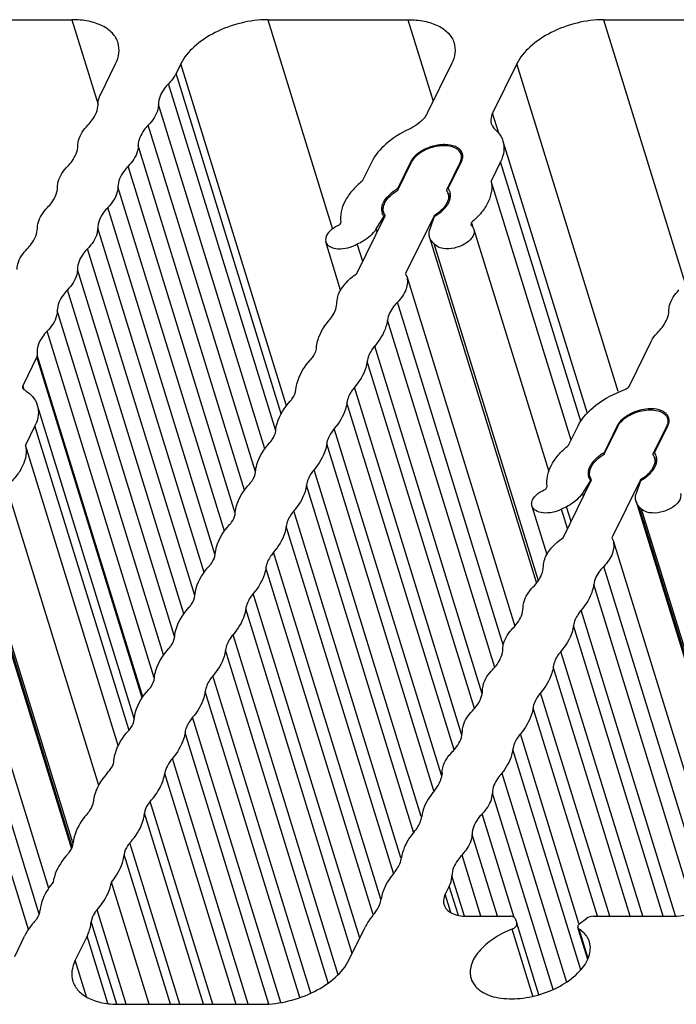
# Model space of a CAD drawing. Header units: millimetres. Extents: x 0 to 594, y 0 to 420.
# Tile 92 of 120: x 506 to 517, y 158 to 175. Entities that reach past the tile are written whole.
import ezdxf

# ---------------------------------------------------------------- set-up
doc = ezdxf.new("R2010")
doc.units = ezdxf.units.MM
doc.header["$LTSCALE"] = 32.67
doc.layers.add('3_ALL_AXES', color=7, linetype='CONTINUOUS')

msp = doc.modelspace()

# ---------------------------------------------------------------- linework, layer by layer
at = {"layer": '3_ALL_AXES', "color": 7, "linetype": 'CONTINUOUS'}
for p, q in [((504.48196, 175.09701), (506.85831, 175.09701)), ((510.17409, 175.09701), (512.55045, 175.09701)), ((515.86627, 175.09701), (518.24262, 175.09701)), ((507.345, 173.83648), (507.59753, 174.35108)), ((508.70277, 174.35108), (508.62167, 174.18582)), ((513.28968, 174.35108), (512.87831, 173.5128)), ((514.39495, 174.35108), (513.98358, 173.5128)), ((514.16002, 173.04125), (515.58526, 168.42918)), ((511.93639, 172.69138), (511.77519, 172.36288)), ((512.37663, 172.23709), (512.59956, 172.69138)), ((512.37686, 172.20954), (512.60874, 172.68206)), ((513.43769, 172.68206), (513.20581, 172.20954)), ((513.23321, 172.23709), (513.45614, 172.69138)), ((514.11931, 172.69138), (513.9581, 172.36288)), ((515.31407, 167.97497), (513.9581, 172.36288)), ((512.38442, 172.21188), (512.37663, 172.23709)), ((513.22921, 172.16036), (513.26201, 172.05421)), ((511.41573, 171.66231), (511.38914, 171.61944)), ((511.68275, 170.7951), (512.16342, 171.77459)), ((512.01363, 171.55345), (512.1453, 171.76569)), ((512.15061, 171.7485), (512.1453, 171.76569)), ((512.99237, 171.77459), (512.51171, 170.7951)), ((512.92524, 171.55345), (513.00188, 171.76569)), ((512.99571, 171.76379), (512.99237, 171.77459)), ((513.62998, 171.66231), (513.6145, 171.61944)), ((513.64872, 171.60166), (513.62998, 171.66231)), ((511.38914, 171.61944), (511.34614, 171.59782)), ((513.6145, 171.61944), (513.63628, 171.59782)), ((513.66895, 171.54503), (514.9364, 167.44357)), ((511.4097, 170.51583), (511.15735, 171.33245)), ((512.91848, 171.40881), (514.72891, 165.55024)), ((511.78472, 171.00288), (511.69297, 171.29976)), ((514.76039, 165.59316), (512.99692, 171.29976)), ((512.51171, 170.7951), (512.52882, 170.75152)), ((512.52903, 170.75158), (514.36149, 164.82174)), ((516.30305, 168.89234), (516.67209, 169.64438)), ((506.26525, 169.38397), (506.02404, 168.89243)), ((506.27156, 168.56565), (507.91449, 163.24914)), ((506.23085, 168.21579), (506.06964, 167.88728)), ((515.27104, 167.88728), (515.43225, 168.21579)), ((516.09541, 168.21579), (515.87248, 167.7615)), ((515.87271, 167.73394), (516.10459, 168.20646)), ((516.93355, 168.20646), (516.70167, 167.73394)), ((516.72907, 167.7615), (516.952, 168.21579)), ((507.64233, 162.79808), (506.06964, 167.88728)), ((515.88027, 167.73628), (515.87248, 167.7615)), ((516.72506, 167.68476), (516.75786, 167.57861)), ((514.88476, 167.14391), (514.91152, 167.18705)), ((515.17861, 166.31951), (515.65927, 167.299)), ((515.64115, 167.2901), (515.50948, 167.07786)), ((515.64646, 167.27291), (515.64115, 167.2901)), ((516.48823, 167.299), (516.00757, 166.31951)), ((516.4211, 167.07786), (516.49774, 167.2901)), ((516.49157, 167.28819), (516.48823, 167.299)), ((505.78381, 167.07078), (507.31018, 162.13144)), ((505.03002, 166.93321), (506.84847, 161.0487)), ((514.65066, 166.85713), (514.90398, 166.03738)), ((515.23626, 166.84664), (515.15396, 166.80492)), ((516.41433, 166.93321), (518.23123, 161.05374)), ((516.50874, 166.80492), (516.46739, 166.84664)), ((516.00757, 166.31951), (516.02467, 166.27593)), ((504.64058, 166.27599), (506.46187, 160.38228)), ((516.02489, 166.27599), (517.84401, 160.38933)), ((508.42709, 162.33138), (509.637, 158.41611)), ((514.14264, 162.33174), (515.23655, 158.79185)), ((508.16479, 158.41611), (507.52547, 160.48493)), ((513.25081, 160.42023), (513.18246, 160.28094)), ((513.55207, 159.90797), (514.28698, 159.90797)), ((514.3644, 159.87068), (514.39435, 159.78857)), ((515.4663, 159.78856), (515.57685, 159.87068)), ((515.69087, 159.90797), (517.05515, 159.90797)), ((511.54958, 159.16204), (511.82411, 159.72149)), ((514.76813, 158.579), (514.39435, 159.78857)), ((515.59584, 159.17619), (515.42907, 159.71584)), ((505.88876, 159.22593), (506.05146, 159.5678)), ((507.11382, 159.5678), (506.91471, 159.16204)), ((507.65393, 158.41611), (510.07825, 158.41611))]:
    msp.add_line(p, q, dxfattribs=at)
at = {"layer": '3_ALL_AXES', "color": 9, "linetype": 'CONTINUOUS'}
for p, q in [((506.85831, 175.09701), (507.30172, 173.66213)), ((510.17409, 175.09701), (511.26993, 171.55089)), ((512.55045, 175.09701), (512.97753, 173.71499)), ((515.86627, 175.09701), (517.24224, 170.64438)), ((510.493, 168.55788), (508.70277, 174.35108)), ((516.11168, 168.79574), (514.39495, 174.35108)), ((510.40289, 168.4218), (508.62167, 174.18582)), ((510.31055, 168.13446), (508.49451, 174.01114)), ((510.12603, 167.82751), (508.32309, 173.66184)), ((514.08861, 173.17294), (513.98358, 173.5128)), ((509.96772, 167.43572), (508.15166, 173.31251)), ((509.78325, 167.12862), (507.98024, 172.96317)), ((512.60299, 172.68028), (512.59956, 172.69138)), ((513.44305, 172.6647), (513.43769, 172.68206)), ((515.47795, 168.29481), (514.11931, 172.69138)), ((509.62555, 166.73496), (507.80883, 172.61388)), ((509.43998, 166.43145), (507.63741, 172.26456)), ((509.28076, 166.04251), (507.46596, 171.91518)), ((509.09708, 165.73269), (507.29451, 171.5658)), ((512.02957, 171.50185), (512.01363, 171.55345)), ((508.93785, 165.34376), (507.12306, 171.21643)), ((508.75404, 165.03372), (506.95148, 170.86679)), ((508.59514, 164.64506), (506.78029, 170.5179)), ((508.41132, 164.33527), (506.60876, 170.16835)), ((514.16564, 164.50352), (512.37094, 170.31117)), ((514.01991, 164.12442), (512.20252, 170.00547)), ((508.25197, 163.94623), (506.43721, 169.81877)), ((513.80903, 163.67659), (511.98821, 169.56875)), ((508.0499, 163.60883), (506.26525, 169.38397)), ((508.06, 163.62389), (506.27053, 169.4146)), ((513.67701, 163.42566), (511.85963, 169.30671)), ((506.02399, 168.89234), (506.04319, 168.83021)), ((513.46612, 162.97785), (511.64531, 168.86999)), ((513.33411, 162.72692), (511.51673, 168.60796)), ((507.82641, 163.05255), (506.23085, 168.21579)), ((513.11818, 162.29542), (511.30242, 168.17124)), ((516.09884, 168.20469), (516.09541, 168.21579)), ((516.93891, 168.18911), (516.93355, 168.20646)), ((512.9896, 162.03339), (511.17383, 167.90921)), ((512.77528, 161.59667), (510.95951, 167.47249)), ((512.64668, 161.33464), (510.83092, 167.21045)), ((515.52543, 167.02626), (515.50948, 167.07786)), ((506.86393, 161.0838), (505.08308, 166.84664)), ((515.31393, 166.59528), (515.23626, 166.84664)), ((518.24673, 161.0887), (516.46739, 166.84664)), ((506.87188, 161.15014), (505.12442, 166.80492)), ((512.43237, 160.89791), (510.61661, 166.77373)), ((515.25553, 166.47626), (515.15396, 166.80492)), ((518.26155, 161.1328), (516.50874, 166.80492)), ((512.30378, 160.63588), (510.48802, 166.5117)), ((512.08947, 160.19916), (510.27371, 166.07498)), ((506.30393, 159.94137), (504.48248, 165.83558)), ((511.96089, 159.93713), (510.14512, 165.81295)), ((517.6378, 160.10462), (515.86679, 165.83558)), ((506.12019, 159.68525), (504.31407, 165.52988)), ((517.41379, 159.97879), (515.69838, 165.52988)), ((511.73461, 159.53911), (509.93081, 165.37623)), ((511.60603, 159.27708), (509.80222, 165.11419)), ((517.08369, 159.91679), (515.48407, 165.09316)), ((516.87685, 159.90797), (515.35548, 164.83112)), ((511.36778, 158.91781), (509.58791, 164.67747)), ((511.20156, 158.77756), (509.45932, 164.41544)), ((516.52758, 159.90797), (515.14117, 164.3944)), ((510.90558, 158.60512), (509.24501, 163.97872)), ((516.31802, 159.90797), (515.01258, 164.13237)), ((510.71915, 158.53027), (509.11643, 163.71669)), ((515.96875, 159.90797), (514.79827, 163.69565)), ((515.75919, 159.90797), (514.66969, 163.43362)), ((510.396, 158.4457), (508.9021, 163.27995)), ((510.19424, 158.42042), (508.77351, 163.01792)), ((515.44852, 159.78307), (514.45537, 162.9969)), ((515.48058, 159.00205), (514.32686, 162.73549)), ((509.84631, 158.41611), (508.5592, 162.58119)), ((515.00853, 158.66699), (513.98089, 161.99244)), ((509.24552, 158.41611), (508.18398, 161.85125)), ((509.08585, 158.41611), (508.08601, 161.6516)), ((514.35164, 159.8885), (513.80944, 161.64306)), ((508.68669, 158.41611), (507.84108, 161.15249)), ((514.0662, 159.90797), (513.63799, 161.29368)), ((508.52702, 158.41611), (507.74311, 160.95285)), ((513.78679, 159.90797), (513.46654, 160.94431)), ((513.50683, 159.90972), (513.29509, 160.59492)), ((513.40433, 159.92344), (513.25081, 160.42023)), ((513.2785, 159.97013), (513.18246, 160.28094)), ((507.77857, 158.41611), (507.28386, 160.01701)), ((507.61848, 158.41748), (507.18588, 159.81736)), ((514.66713, 158.55284), (514.31546, 159.69083)), ((515.60294, 159.19357), (515.44928, 159.69083)), ((507.46581, 158.42877), (507.11382, 159.5678)), ((507.1068, 158.54043), (506.91471, 159.16204))]:
    msp.add_line(p, q, dxfattribs=at)
at = {"layer": '3_ALL_AXES', "color": 7, "linetype": 'CONTINUOUS'}
for centre, radius, start, end in [((513.31158, 172.77118), 0.14818, 6.945136, 17.165945), ((513.3269, 172.78374), 0.15202, 13.668382, 17.192223), ((512.82601, 171.47356), 0.88596, 120.479191, 121.402769), ((513.04414, 172.1025), 0.1939, 22.516523, 33.508151), ((513.04866, 172.10458), 0.18893, 17.168643, 22.45899), ((513.04844, 172.10454), 0.18915, 11.57546, 17.159677), ((513.05841, 172.11165), 0.21516, 33.458087, 35.664258), ((513.06253, 172.11436), 0.21022, 30.213033, 33.461158), ((513.07467, 172.12049), 0.1966, 14.60224, 17.173111), ((512.30603, 171.88285), 0.19886, 187.615345, 197.14155), ((512.32079, 171.8796), 0.18915, 191.575459, 197.159677), ((512.32057, 171.87956), 0.18893, 197.168643, 202.458989), ((512.32509, 171.88164), 0.1939, 202.516522, 213.50815), ((516.82276, 168.30815), 0.15202, 13.674146, 17.192269), ((516.71357, 168.31452), 0.24508, 333.839106, 337.51568), ((516.73483, 168.30588), 0.22214, 337.476507, 343.818886), ((516.53999, 167.6269), 0.1939, 22.515845, 33.507365), ((516.54451, 167.62898), 0.18893, 17.168636, 22.458317), ((516.54429, 167.62894), 0.18915, 11.574919, 17.15967), ((516.55426, 167.63606), 0.21516, 33.454891, 35.662626), ((516.55838, 167.63877), 0.21022, 30.211473, 33.45795), ((516.57052, 167.6449), 0.1966, 14.599901, 17.173111), ((515.81665, 167.404), 0.18915, 191.574919, 197.15967), ((515.81642, 167.40396), 0.18893, 197.168636, 202.458317), ((515.82094, 167.40604), 0.1939, 202.515845, 213.507365), ((515.81361, 167.41394), 0.21231, 210.229898, 215.681778), ((515.29655, 159.37027), 0.34487, 17.165121, 20.23203)]:
    msp.add_arc(centre, radius, start, end, dxfattribs=at)
for points, knots in [([(507.63875, 174.70537), (507.62029, 174.76512), (507.54814, 174.88329), (507.36689, 175.00737), (507.12917, 175.08212), (506.95225, 175.09701), (506.8583, 175.09701)], [0, 0, 0, 0, 0.20223154, 0.43007057, 0.69618042, 1, 1, 1, 1]), ([(510.17413, 175.09701), (510.02266, 175.09701), (509.71496, 175.05552), (509.28805, 174.89887), (508.93245, 174.66765), (508.75607, 174.4597), (508.70277, 174.35108)], [0, 0, 0, 0, 0.26470185, 0.53664853, 0.7885464, 1, 1, 1, 1]), ([(512.55045, 175.09701), (512.6444, 175.09701), (512.82133, 175.08212), (513.05904, 175.00736), (513.24029, 174.88329), (513.31244, 174.76512), (513.3309, 174.70537)], [0, 0, 0, 0, 0.30381956, 0.56992911, 0.79776816, 1, 1, 1, 1]), ([(515.86627, 175.09701), (515.71481, 175.09701), (515.40711, 175.05551), (514.98021, 174.89886), (514.62462, 174.66765), (514.44825, 174.4597), (514.39495, 174.35108)], [0, 0, 0, 0, 0.26470468, 0.53665016, 0.78854618, 1, 1, 1, 1]), ([(507.59753, 174.35108), (507.62559, 174.40827), (507.6649, 174.52559), (507.6557, 174.65053), (507.63875, 174.70537)], [0, 0, 0, 0, 0.52602064, 1, 1, 1, 1]), ([(513.3309, 174.70537), (513.34785, 174.65053), (513.35705, 174.52559), (513.31774, 174.40827), (513.28968, 174.35108)], [0, 0, 0, 0, 0.47397936, 1, 1, 1, 1]), ([(508.62167, 174.18582), (508.61424, 174.17067), (508.57928, 174.1074), (508.53319, 174.0507), (508.49451, 174.01114)], [0, 0, 0, 0, 0.23372087, 1, 1, 1, 1]), ([(508.49451, 174.01114), (508.46815, 173.98417), (508.38268, 173.8856), (508.32345, 173.75544), (508.32309, 173.66184)], [0, 0, 0, 0, 0.28721284, 1, 1, 1, 1]), ([(507.30072, 173.66183), (507.30078, 173.67609), (507.30499, 173.73644), (507.32469, 173.79509), (507.345, 173.83648)], [0, 0, 0, 0, 0.23629362, 1, 1, 1, 1]), ([(507.12931, 173.31252), (507.15568, 173.33949), (507.24114, 173.43807), (507.30037, 173.56823), (507.30072, 173.66183)], [0, 0, 0, 0, 0.2872126, 1, 1, 1, 1]), ([(508.32309, 173.66184), (508.32298, 173.63286), (508.30442, 173.50104), (508.22344, 173.38592), (508.15166, 173.31251)], [0, 0, 0, 0, 0.22013158, 1, 1, 1, 1]), ([(512.87831, 173.5128), (512.86483, 173.48533), (512.78561, 173.3666), (512.66206, 173.28398), (512.5617, 173.23669)], [0, 0, 0, 0, 0.2162271, 1, 1, 1, 1]), ([(513.98358, 173.5128), (513.97632, 173.49799), (513.95347, 173.44238), (513.95004, 173.37743), (513.96296, 173.33565)], [0, 0, 0, 0, 0.2739288, 1, 1, 1, 1]), ([(513.96296, 173.33565), (513.97167, 173.30748), (513.99283, 173.27165), (514.02132, 173.2436), (514.02921, 173.23669)], [0, 0, 0, 0, 0.73775782, 1, 1, 1, 1]), ([(506.95788, 172.96317), (506.95799, 172.99216), (506.97654, 173.12398), (507.05753, 173.2391), (507.12931, 173.31252)], [0, 0, 0, 0, 0.2201327, 1, 1, 1, 1]), ([(508.15166, 173.31251), (508.12529, 173.28554), (508.03982, 173.18695), (507.98059, 173.05678), (507.98024, 172.96317)], [0, 0, 0, 0, 0.28721665, 1, 1, 1, 1]), ([(512.5617, 173.23669), (512.4236, 173.17163), (512.18261, 173.02345), (511.99258, 172.80587), (511.93639, 172.69138)], [0, 0, 0, 0, 0.5448272, 1, 1, 1, 1]), ([(514.02921, 173.23669), (514.04478, 173.22305), (514.10105, 173.16766), (514.14283, 173.0969), (514.16004, 173.04125)], [0, 0, 0, 0, 0.26224218, 1, 1, 1, 1]), ([(513.22407, 172.97797), (513.19178, 172.98096), (513.05474, 172.98149), (512.9183, 172.94289), (512.8253, 172.89577)], [0, 0, 0, 0, 0.2372598, 1, 1, 1, 1]), ([(514.16004, 173.04125), (514.17678, 172.98709), (514.18579, 172.8637), (514.14702, 172.74785), (514.11931, 172.69138)], [0, 0, 0, 0, 0.4740551, 1, 1, 1, 1]), ([(506.78646, 172.61387), (506.81283, 172.64084), (506.8983, 172.73942), (506.95752, 172.86957), (506.95788, 172.96317)], [0, 0, 0, 0, 0.2872126, 1, 1, 1, 1]), ([(507.98024, 172.96317), (507.98013, 172.93419), (507.96158, 172.80239), (507.8806, 172.68728), (507.80883, 172.61388)], [0, 0, 0, 0, 0.22012907, 1, 1, 1, 1]), ([(512.8253, 172.89577), (512.79955, 172.88272), (512.71155, 172.83146), (512.63193, 172.75735), (512.59956, 172.69138)], [0, 0, 0, 0, 0.28204936, 1, 1, 1, 1]), ([(513.38459, 172.90383), (513.33191, 172.94044), (513.18385, 172.97501), (512.95895, 172.94367), (512.7493, 172.84963), (512.63814, 172.74197), (512.60874, 172.68206)], [0, 0, 0, 0, 0.22015606, 0.49365457, 0.77095149, 1, 1, 1, 1]), ([(513.431, 172.89577), (513.41947, 172.90739), (513.35959, 172.95388), (513.28256, 172.97255), (513.22407, 172.97797)], [0, 0, 0, 0, 0.21801328, 1, 1, 1, 1]), ([(513.45316, 172.81492), (513.45048, 172.82357), (513.43599, 172.85873), (513.40823, 172.8874), (513.38459, 172.90383)], [0, 0, 0, 0, 0.2392814, 1, 1, 1, 1]), ([(513.43769, 172.68206), (513.44204, 172.69091), (513.45628, 172.72462), (513.46191, 172.76253), (513.45867, 172.7891)], [0, 0, 0, 0, 0.26923734, 1, 1, 1, 1]), ([(506.61503, 172.26452), (506.61514, 172.29351), (506.6337, 172.42533), (506.71468, 172.54045), (506.78646, 172.61387)], [0, 0, 0, 0, 0.2201327, 1, 1, 1, 1]), ([(507.80883, 172.61388), (507.78246, 172.58691), (507.69699, 172.48833), (507.63776, 172.35816), (507.63741, 172.26456)], [0, 0, 0, 0, 0.28722073, 1, 1, 1, 1]), ([(511.77519, 172.36288), (511.71254, 172.31144), (511.60126, 172.20416), (511.44382, 171.98224), (511.39444, 171.77947), (511.41573, 171.66231)], [0, 0, 0, 0, 0.29766295, 0.56272784, 1, 1, 1, 1]), ([(513.9581, 172.36288), (513.97114, 172.30773), (513.97492, 172.18543), (513.91533, 172.00205), (513.79754, 171.82203), (513.69056, 171.71438), (513.62998, 171.66231)], [0, 0, 0, 0, 0.20994584, 0.44126536, 0.70406402, 1, 1, 1, 1]), ([(506.44358, 171.91518), (506.46995, 171.94216), (506.55543, 172.04074), (506.61467, 172.17091), (506.61503, 172.26452)], [0, 0, 0, 0, 0.28721643, 1, 1, 1, 1]), ([(507.63741, 172.26456), (507.6373, 172.23557), (507.61875, 172.10374), (507.53775, 171.98861), (507.46596, 171.91518)], [0, 0, 0, 0, 0.22012778, 1, 1, 1, 1]), ([(512.1343, 171.91459), (512.13856, 171.9414), (512.18207, 172.06578), (512.28932, 172.15625), (512.37686, 172.20954)], [0, 0, 0, 0, 0.20940727, 1, 1, 1, 1]), ([(512.17583, 172.06487), (512.18736, 172.08031), (512.24163, 172.14434), (512.30931, 172.19613), (512.36438, 172.22975)], [0, 0, 0, 0, 0.22999123, 1, 1, 1, 1]), ([(512.10955, 171.9171), (512.11272, 171.93869), (512.12106, 171.96746), (512.1332, 171.99443), (512.13662, 172.00139)], [0, 0, 0, 0, 0.73757721, 1, 1, 1, 1]), ([(513.18623, 171.9171), (513.1919, 171.9239), (513.21283, 171.95033), (513.23094, 171.97907), (513.24189, 172.00139)], [0, 0, 0, 0, 0.26253234, 1, 1, 1, 1]), ([(513.23374, 172.1425), (513.23617, 172.13066), (513.24169, 172.07933), (513.22692, 172.02731), (513.20962, 171.99207)], [0, 0, 0, 0, 0.23531191, 1, 1, 1, 1]), ([(506.27213, 171.5658), (506.27223, 171.59479), (506.29078, 171.72662), (506.37179, 171.84176), (506.44358, 171.91518)], [0, 0, 0, 0, 0.22012777, 1, 1, 1, 1]), ([(507.46596, 171.91518), (507.43959, 171.88821), (507.3541, 171.78962), (507.29486, 171.65942), (507.29451, 171.5658)], [0, 0, 0, 0, 0.28722073, 1, 1, 1, 1]), ([(513.18746, 171.95333), (513.17647, 171.93652), (513.1224, 171.86599), (513.05091, 171.81023), (512.99237, 171.77459)], [0, 0, 0, 0, 0.2266092, 1, 1, 1, 1]), ([(513.00188, 171.76569), (513.02024, 171.7765), (513.08742, 171.81934), (513.14879, 171.87225), (513.18623, 171.9171)], [0, 0, 0, 0, 0.26714813, 1, 1, 1, 1]), ([(506.10068, 171.21643), (506.12705, 171.2434), (506.21254, 171.34199), (506.27178, 171.47218), (506.27213, 171.5658)], [0, 0, 0, 0, 0.28722075, 1, 1, 1, 1]), ([(507.29451, 171.5658), (507.2944, 171.53682), (507.27585, 171.40498), (507.19485, 171.28985), (507.12306, 171.21643)], [0, 0, 0, 0, 0.22012778, 1, 1, 1, 1]), ([(511.34614, 171.59782), (511.31407, 171.58168), (511.25629, 171.54502), (511.17387, 171.46607), (511.14325, 171.37795), (511.15735, 171.33246)], [0, 0, 0, 0, 0.31181147, 0.58633444, 1, 1, 1, 1]), ([(511.69297, 171.29976), (511.72785, 171.31517), (511.84959, 171.3775), (511.96136, 171.46919), (512.01363, 171.55345)], [0, 0, 0, 0, 0.27772849, 1, 1, 1, 1]), ([(512.91847, 171.4088), (512.91502, 171.41998), (512.90472, 171.46788), (512.91265, 171.51857), (512.92524, 171.55345)], [0, 0, 0, 0, 0.23977287, 1, 1, 1, 1]), ([(513.6689, 171.54502), (513.68128, 171.50523), (513.66093, 171.42927), (513.59589, 171.35522), (513.49577, 171.2797), (513.34333, 171.22015), (513.20979, 171.21015), (513.14707, 171.2201)], [0, 0, 0, 0, 0.18160262, 0.29813984, 0.43121367, 0.72321785, 1, 1, 1, 1]), ([(511.15735, 171.33246), (511.16789, 171.29845), (511.2327, 171.23392), (511.37287, 171.20758), (511.53493, 171.22589), (511.64307, 171.26978), (511.69297, 171.29976)], [0, 0, 0, 0, 0.18067187, 0.41785435, 0.70456354, 1, 1, 1, 1]), ([(512.99692, 171.29976), (512.98747, 171.30713), (512.95362, 171.33701), (512.92827, 171.3771), (512.91847, 171.4088)], [0, 0, 0, 0, 0.26521002, 1, 1, 1, 1]), ([(505.92921, 170.86701), (505.92932, 170.89599), (505.94787, 171.02785), (506.02888, 171.14299), (506.10068, 171.21643)], [0, 0, 0, 0, 0.22012777, 1, 1, 1, 1]), ([(507.12306, 171.21643), (507.09666, 171.18943), (507.01109, 171.09078), (506.95179, 170.96047), (506.95148, 170.86679)], [0, 0, 0, 0, 0.28724929, 1, 1, 1, 1]), ([(513.14707, 171.2201), (513.13062, 171.22271), (513.07498, 171.23503), (513.01992, 171.2661), (512.99692, 171.29976)], [0, 0, 0, 0, 0.29006581, 1, 1, 1, 1]), ([(506.95148, 170.86679), (506.95139, 170.83784), (506.9329, 170.70619), (506.85199, 170.59121), (506.78029, 170.5179)], [0, 0, 0, 0, 0.22011459, 1, 1, 1, 1]), ([(511.34857, 170.31117), (511.34872, 170.35299), (511.37217, 170.46832), (511.48594, 170.64162), (511.6104, 170.746), (511.68275, 170.7951)], [0, 0, 0, 0, 0.20644343, 0.56826652, 1, 1, 1, 1]), ([(512.529, 170.75157), (512.55024, 170.68263), (512.53434, 170.50841), (512.43357, 170.37523), (512.37094, 170.31117)], [0, 0, 0, 0, 0.44606393, 1, 1, 1, 1]), ([(506.78029, 170.5179), (506.7539, 170.49091), (506.66836, 170.39228), (506.60909, 170.26202), (506.60876, 170.16835)], [0, 0, 0, 0, 0.28723907, 1, 1, 1, 1]), ([(516.97062, 170.16825), (516.97073, 170.19723), (516.98928, 170.32907), (517.07028, 170.44421), (517.14207, 170.51763)], [0, 0, 0, 0, 0.22012777, 1, 1, 1, 1]), ([(506.60876, 170.16835), (506.60866, 170.13935), (506.59013, 170.00743), (506.50906, 169.89223), (506.43721, 169.81877)], [0, 0, 0, 0, 0.22011668, 1, 1, 1, 1]), ([(511.21695, 170.00547), (511.23742, 170.02962), (511.30458, 170.11878), (511.34827, 170.23072), (511.34857, 170.31117)], [0, 0, 0, 0, 0.28239518, 1, 1, 1, 1]), ([(512.37094, 170.31117), (512.3478, 170.28751), (512.27073, 170.19963), (512.2137, 170.08899), (512.20252, 170.00547)], [0, 0, 0, 0, 0.28196939, 1, 1, 1, 1]), ([(516.79917, 169.81887), (516.82555, 169.84585), (516.91104, 169.94444), (516.97028, 170.07463), (516.97062, 170.16825)], [0, 0, 0, 0, 0.28722075, 1, 1, 1, 1]), ([(511.00263, 169.56875), (511.00755, 169.60546), (511.04451, 169.76553), (511.1352, 169.90903), (511.21695, 170.00547)], [0, 0, 0, 0, 0.22658999, 1, 1, 1, 1]), ([(512.20252, 170.00547), (512.19761, 169.96876), (512.16065, 169.80869), (512.06996, 169.66519), (511.98821, 169.56875)], [0, 0, 0, 0, 0.22658999, 1, 1, 1, 1]), ([(506.43721, 169.81877), (506.37947, 169.75973), (506.28638, 169.63777), (506.25881, 169.48084), (506.27053, 169.4146)], [0, 0, 0, 0, 0.55110712, 1, 1, 1, 1]), ([(516.67209, 169.64438), (516.67953, 169.65951), (516.71447, 169.72271), (516.76053, 169.77935), (516.79917, 169.81887)], [0, 0, 0, 0, 0.2337377, 1, 1, 1, 1]), ([(510.89864, 169.3324), (510.91533, 169.3509), (510.96941, 169.41858), (511.00465, 169.50654), (511.00263, 169.56875)], [0, 0, 0, 0, 0.28584855, 1, 1, 1, 1]), ([(511.98821, 169.56875), (511.97064, 169.54801), (511.91131, 169.47035), (511.86901, 169.37689), (511.85963, 169.30671)], [0, 0, 0, 0, 0.27741933, 1, 1, 1, 1]), ([(510.65371, 168.83329), (510.65702, 168.87507), (510.69272, 169.06032), (510.80123, 169.22445), (510.89864, 169.3324)], [0, 0, 0, 0, 0.22371844, 1, 1, 1, 1]), ([(511.85963, 169.30671), (511.85471, 169.27), (511.81775, 169.10993), (511.72706, 168.96643), (511.64531, 168.86999)], [0, 0, 0, 0, 0.22659, 1, 1, 1, 1]), ([(506.04303, 168.83015), (506.09715, 168.79921), (506.19338, 168.72557), (506.25497, 168.61946), (506.27159, 168.56566)], [0, 0, 0, 0, 0.52542165, 1, 1, 1, 1]), ([(510.55574, 168.63365), (510.56985, 168.64929), (510.61665, 168.70728), (510.64947, 168.77971), (510.65371, 168.83329)], [0, 0, 0, 0, 0.28158161, 1, 1, 1, 1]), ([(511.64531, 168.86999), (511.62774, 168.84926), (511.56841, 168.77159), (511.52612, 168.67813), (511.51673, 168.60796)], [0, 0, 0, 0, 0.27741938, 1, 1, 1, 1]), ([(515.43225, 168.21579), (515.49991, 168.35367), (515.74415, 168.60849), (516.04864, 168.76628), (516.22297, 168.83013)], [0, 0, 0, 0, 0.45274708, 1, 1, 1, 1]), ([(516.22297, 168.83013), (516.23207, 168.83346), (516.26301, 168.84733), (516.29226, 168.87035), (516.30305, 168.89234)], [0, 0, 0, 0, 0.28337157, 1, 1, 1, 1]), ([(506.27159, 168.56566), (506.28834, 168.51148), (506.29722, 168.38809), (506.25855, 168.27223), (506.23085, 168.21579)], [0, 0, 0, 0, 0.47426903, 1, 1, 1, 1]), ([(510.31082, 168.13454), (510.31412, 168.17631), (510.34982, 168.36157), (510.45833, 168.52569), (510.55574, 168.63365)], [0, 0, 0, 0, 0.22371848, 1, 1, 1, 1]), ([(511.51673, 168.60796), (511.51181, 168.57125), (511.47485, 168.41118), (511.38416, 168.26768), (511.30242, 168.17124)], [0, 0, 0, 0, 0.22659001, 1, 1, 1, 1]), ([(516.10459, 168.20646), (516.14028, 168.2792), (516.24535, 168.36951), (516.40654, 168.44512), (516.54734, 168.48181), (516.68499, 168.49054), (516.8066, 168.47036), (516.9019, 168.42192), (516.94043, 168.36708), (516.94901, 168.33933)], [0, 0, 0, 0, 0.24573248, 0.39244912, 0.54193939, 0.6834276, 0.80806051, 0.91188596, 1, 1, 1, 1]), ([(516.71992, 168.50238), (516.68763, 168.50537), (516.55061, 168.5059), (516.41417, 168.4673), (516.32118, 168.42019)], [0, 0, 0, 0, 0.23725954, 1, 1, 1, 1]), ([(516.92684, 168.42019), (516.91531, 168.43181), (516.85544, 168.47829), (516.7784, 168.49696), (516.71992, 168.50238)], [0, 0, 0, 0, 0.21801527, 1, 1, 1, 1]), ([(516.32118, 168.42019), (516.29542, 168.40714), (516.20741, 168.35588), (516.12779, 168.28176), (516.09541, 168.21579)], [0, 0, 0, 0, 0.28205014, 1, 1, 1, 1]), ([(516.94901, 168.33933), (516.95598, 168.3168), (516.9576, 168.28334), (516.95051, 168.25211), (516.94817, 168.24398)], [0, 0, 0, 0, 0.73598605, 1, 1, 1, 1]), ([(511.30242, 168.17124), (511.28484, 168.15051), (511.22551, 168.07284), (511.18322, 167.97938), (511.17383, 167.90921)], [0, 0, 0, 0, 0.27741859, 1, 1, 1, 1]), ([(510.21284, 167.93489), (510.22696, 167.95053), (510.27375, 168.00852), (510.30658, 168.08096), (510.31082, 168.13454)], [0, 0, 0, 0, 0.2815816, 1, 1, 1, 1]), ([(506.06964, 167.88728), (506.08267, 167.83216), (506.08646, 167.70994), (506.02696, 167.52665), (505.9093, 167.34672), (505.80242, 167.23911), (505.74191, 167.18705)], [0, 0, 0, 0, 0.20996803, 0.44129479, 0.70408356, 1, 1, 1, 1]), ([(509.96792, 167.43578), (509.97122, 167.47756), (510.00692, 167.66282), (510.11543, 167.82694), (510.21284, 167.93489)], [0, 0, 0, 0, 0.22371847, 1, 1, 1, 1]), ([(511.17383, 167.90921), (511.16892, 167.8725), (511.13195, 167.71243), (511.04126, 167.56893), (510.95951, 167.47249)], [0, 0, 0, 0, 0.22658983, 1, 1, 1, 1]), ([(514.91152, 167.18705), (514.89033, 167.30418), (514.93978, 167.50684), (515.09718, 167.72865), (515.20842, 167.83587), (515.27104, 167.88728)], [0, 0, 0, 0, 0.4372978, 0.70235995, 1, 1, 1, 1]), ([(515.63015, 167.43899), (515.63441, 167.4658), (515.67792, 167.59018), (515.78517, 167.68065), (515.87271, 167.73394)], [0, 0, 0, 0, 0.20940766, 1, 1, 1, 1]), ([(515.79346, 167.70887), (515.78139, 167.69976), (515.73694, 167.6641), (515.69673, 167.62283), (515.67168, 167.58927)], [0, 0, 0, 0, 0.26532047, 1, 1, 1, 1]), ([(516.72959, 167.6669), (516.73202, 167.65506), (516.73754, 167.60373), (516.72277, 167.55172), (516.70547, 167.51647)], [0, 0, 0, 0, 0.23531188, 1, 1, 1, 1]), ([(515.63247, 167.5258), (515.62519, 167.51097), (515.6023, 167.45537), (515.59895, 167.39042), (515.61185, 167.34866)], [0, 0, 0, 0, 0.27426439, 1, 1, 1, 1]), ([(516.68331, 167.47773), (516.67232, 167.46092), (516.61826, 167.3904), (516.54677, 167.33464), (516.48823, 167.299)], [0, 0, 0, 0, 0.22660937, 1, 1, 1, 1]), ([(516.68208, 167.44151), (516.68775, 167.44831), (516.70868, 167.47474), (516.72679, 167.50348), (516.73774, 167.5258)], [0, 0, 0, 0, 0.26253204, 1, 1, 1, 1]), ([(509.86995, 167.23614), (509.88406, 167.25178), (509.93085, 167.30977), (509.96368, 167.38221), (509.96792, 167.43578)], [0, 0, 0, 0, 0.28158159, 1, 1, 1, 1]), ([(510.95951, 167.47249), (510.94193, 167.45176), (510.8826, 167.37409), (510.84031, 167.28063), (510.83092, 167.21045)], [0, 0, 0, 0, 0.27742006, 1, 1, 1, 1]), ([(516.49774, 167.2901), (516.51609, 167.3009), (516.58327, 167.34375), (516.64465, 167.39665), (516.68208, 167.44151)], [0, 0, 0, 0, 0.26714804, 1, 1, 1, 1]), ([(509.62367, 166.71391), (509.6253, 166.75731), (509.65596, 166.95135), (509.76854, 167.12375), (509.86995, 167.23614)], [0, 0, 0, 0, 0.22295528, 1, 1, 1, 1]), ([(510.83092, 167.21045), (510.82601, 167.17374), (510.78904, 167.01367), (510.69835, 166.87017), (510.61661, 166.77373)], [0, 0, 0, 0, 0.22659, 1, 1, 1, 1]), ([(514.65069, 166.85713), (514.64324, 166.8812), (514.64559, 166.94024), (514.69481, 167.02065), (514.77716, 167.09206), (514.84662, 167.12845), (514.88476, 167.14391)], [0, 0, 0, 0, 0.18928673, 0.41618754, 0.69079292, 1, 1, 1, 1]), ([(515.50948, 167.07786), (515.49541, 167.05517), (515.42195, 166.95936), (515.31962, 166.8889), (515.23626, 166.84664)], [0, 0, 0, 0, 0.22217536, 1, 1, 1, 1]), ([(516.41433, 166.93321), (516.41087, 166.94439), (516.40058, 166.99229), (516.4085, 167.04298), (516.4211, 167.07786)], [0, 0, 0, 0, 0.23977398, 1, 1, 1, 1]), ([(517.16813, 167.07078), (517.18064, 167.03041), (517.15955, 166.95333), (517.09312, 166.87848), (516.99099, 166.80236), (516.83625, 166.74307), (516.70094, 166.73416), (516.63784, 166.74516)], [0, 0, 0, 0, 0.18175692, 0.29865819, 0.43218832, 0.72453582, 1, 1, 1, 1]), ([(515.15396, 166.80492), (515.1044, 166.77979), (515.00064, 166.74402), (514.84809, 166.73328), (514.71866, 166.76359), (514.66059, 166.8251), (514.65069, 166.85713)], [0, 0, 0, 0, 0.30045601, 0.58477137, 0.8187191, 1, 1, 1, 1]), ([(509.52974, 166.54288), (509.54187, 166.55632), (509.58322, 166.60686), (509.61427, 166.66751), (509.62367, 166.71391)], [0, 0, 0, 0, 0.27660302, 1, 1, 1, 1]), ([(510.61661, 166.77373), (510.59903, 166.753), (510.5397, 166.67533), (510.49741, 166.58187), (510.48802, 166.5117)], [0, 0, 0, 0, 0.27741938, 1, 1, 1, 1]), ([(516.63784, 166.74516), (516.62458, 166.74747), (516.57817, 166.75814), (516.53291, 166.78052), (516.50874, 166.80492)], [0, 0, 0, 0, 0.28160614, 1, 1, 1, 1]), ([(509.28481, 166.04377), (509.28812, 166.08554), (509.32382, 166.2708), (509.43233, 166.43492), (509.52974, 166.54288)], [0, 0, 0, 0, 0.22371847, 1, 1, 1, 1]), ([(510.48802, 166.5117), (510.48311, 166.47499), (510.44615, 166.31492), (510.35546, 166.17142), (510.27371, 166.07498)], [0, 0, 0, 0, 0.22659001, 1, 1, 1, 1]), ([(514.84441, 165.83562), (514.84457, 165.87743), (514.86802, 165.99275), (514.9818, 166.16605), (515.10625, 166.27042), (515.17861, 166.31951)], [0, 0, 0, 0, 0.2064431, 0.56826751, 1, 1, 1, 1]), ([(516.02486, 166.27598), (516.0461, 166.20704), (516.03019, 166.03282), (515.92943, 165.89964), (515.86679, 165.83558)], [0, 0, 0, 0, 0.44606379, 1, 1, 1, 1]), ([(509.18684, 165.84412), (509.20096, 165.85976), (509.24775, 165.91775), (509.28057, 165.99019), (509.28481, 166.04377)], [0, 0, 0, 0, 0.28158159, 1, 1, 1, 1]), ([(510.27371, 166.07498), (510.25613, 166.05425), (510.1968, 165.97658), (510.15451, 165.88312), (510.14512, 165.81295)], [0, 0, 0, 0, 0.27741934, 1, 1, 1, 1]), ([(508.94192, 165.34501), (508.94522, 165.38679), (508.98092, 165.57205), (509.08943, 165.73617), (509.18684, 165.84412)], [0, 0, 0, 0, 0.22371849, 1, 1, 1, 1]), ([(510.14512, 165.81295), (510.14021, 165.77623), (510.10325, 165.61616), (510.01256, 165.47267), (509.93081, 165.37623)], [0, 0, 0, 0, 0.22658999, 1, 1, 1, 1]), ([(514.673, 165.48631), (514.69937, 165.51328), (514.78483, 165.61186), (514.84406, 165.74202), (514.84441, 165.83562)], [0, 0, 0, 0, 0.28721365, 1, 1, 1, 1]), ([(515.86679, 165.83558), (515.84366, 165.81192), (515.76659, 165.72404), (515.70955, 165.6134), (515.69838, 165.52988)], [0, 0, 0, 0, 0.28196947, 1, 1, 1, 1]), ([(514.50144, 165.13675), (514.50156, 165.16575), (514.52014, 165.29765), (514.60118, 165.41285), (514.673, 165.48631)], [0, 0, 0, 0, 0.22013436, 1, 1, 1, 1]), ([(515.69838, 165.52988), (515.69347, 165.49316), (515.65651, 165.33309), (515.56582, 165.1896), (515.48407, 165.09316)], [0, 0, 0, 0, 0.22659001, 1, 1, 1, 1]), ([(508.84395, 165.14537), (508.85806, 165.16101), (508.90485, 165.219), (508.93768, 165.29144), (508.94192, 165.34501)], [0, 0, 0, 0, 0.28158164, 1, 1, 1, 1]), ([(509.93081, 165.37623), (509.91323, 165.35549), (509.8539, 165.27783), (509.81161, 165.18437), (509.80222, 165.11419)], [0, 0, 0, 0, 0.27741933, 1, 1, 1, 1]), ([(508.59902, 164.64626), (508.60232, 164.68804), (508.63802, 164.87329), (508.74654, 165.03742), (508.84395, 165.14537)], [0, 0, 0, 0, 0.22371848, 1, 1, 1, 1]), ([(509.80222, 165.11419), (509.79731, 165.07748), (509.76035, 164.91741), (509.66966, 164.77391), (509.58791, 164.67747)], [0, 0, 0, 0, 0.22659, 1, 1, 1, 1]), ([(514.33003, 164.78749), (514.35639, 164.81445), (514.44186, 164.91302), (514.50108, 165.04316), (514.50144, 165.13675)], [0, 0, 0, 0, 0.28720954, 1, 1, 1, 1]), ([(515.48407, 165.09316), (515.46649, 165.07242), (515.40716, 164.99476), (515.36487, 164.90129), (515.35548, 164.83112)], [0, 0, 0, 0, 0.27741936, 1, 1, 1, 1]), ([(515.35548, 164.83112), (515.35057, 164.79441), (515.31361, 164.63434), (515.22292, 164.49084), (515.14117, 164.3944)], [0, 0, 0, 0, 0.22659, 1, 1, 1, 1]), ([(508.50055, 164.44606), (508.51473, 164.46174), (508.56175, 164.51986), (508.59476, 164.59252), (508.59902, 164.64626)], [0, 0, 0, 0, 0.28167043, 1, 1, 1, 1]), ([(509.58791, 164.67747), (509.57033, 164.65674), (509.511, 164.57907), (509.46871, 164.48561), (509.45932, 164.41544)], [0, 0, 0, 0, 0.27741938, 1, 1, 1, 1]), ([(514.15855, 164.43804), (514.15865, 164.46703), (514.1772, 164.59889), (514.25822, 164.71405), (514.33003, 164.78749)], [0, 0, 0, 0, 0.22012472, 1, 1, 1, 1]), ([(508.25613, 163.94751), (508.25943, 163.98924), (508.29506, 164.17425), (508.40333, 164.3382), (508.50055, 164.44606)], [0, 0, 0, 0, 0.22374924, 1, 1, 1, 1]), ([(509.45932, 164.41544), (509.45441, 164.37873), (509.41745, 164.21866), (509.32676, 164.07516), (509.24501, 163.97872)], [0, 0, 0, 0, 0.22659001, 1, 1, 1, 1]), ([(513.98713, 164.08873), (514.0135, 164.1157), (514.09897, 164.21428), (514.15819, 164.34444), (514.15855, 164.43804)], [0, 0, 0, 0, 0.28721461, 1, 1, 1, 1]), ([(515.14117, 164.3944), (515.12359, 164.37367), (515.06426, 164.296), (515.02197, 164.20254), (515.01258, 164.13237)], [0, 0, 0, 0, 0.27741937, 1, 1, 1, 1]), ([(509.24501, 163.97872), (509.22744, 163.95798), (509.16811, 163.88032), (509.12581, 163.78686), (509.11643, 163.71669)], [0, 0, 0, 0, 0.27741935, 1, 1, 1, 1]), ([(513.81565, 163.73929), (513.81575, 163.76828), (513.8343, 163.90014), (513.91532, 164.0153), (513.98713, 164.08873)], [0, 0, 0, 0, 0.22012496, 1, 1, 1, 1]), ([(515.01258, 164.13237), (515.00767, 164.09566), (514.97071, 163.93559), (514.88002, 163.79209), (514.79827, 163.69565)], [0, 0, 0, 0, 0.22659, 1, 1, 1, 1]), ([(508.15816, 163.74786), (508.17227, 163.7635), (508.21907, 163.8215), (508.25189, 163.89394), (508.25613, 163.94751)], [0, 0, 0, 0, 0.28158248, 1, 1, 1, 1]), ([(507.91323, 163.24875), (507.91654, 163.29053), (507.95224, 163.47579), (508.06075, 163.63991), (508.15816, 163.74786)], [0, 0, 0, 0, 0.22371843, 1, 1, 1, 1]), ([(509.11643, 163.71669), (509.11151, 163.67997), (509.07455, 163.5199), (508.98386, 163.3764), (508.9021, 163.27995)], [0, 0, 0, 0, 0.22658938, 1, 1, 1, 1]), ([(513.64423, 163.38998), (513.6706, 163.41695), (513.75607, 163.51552), (513.81529, 163.64568), (513.81565, 163.73929)], [0, 0, 0, 0, 0.28721527, 1, 1, 1, 1]), ([(514.79827, 163.69565), (514.7807, 163.67491), (514.72137, 163.59725), (514.67908, 163.50379), (514.66969, 163.43362)], [0, 0, 0, 0, 0.2774186, 1, 1, 1, 1]), ([(513.47274, 163.04056), (513.47285, 163.06955), (513.49141, 163.2014), (513.57243, 163.31655), (513.64423, 163.38998)], [0, 0, 0, 0, 0.22012658, 1, 1, 1, 1]), ([(514.66969, 163.43362), (514.66477, 163.39691), (514.62781, 163.23684), (514.53712, 163.09334), (514.45537, 162.9969)], [0, 0, 0, 0, 0.22658983, 1, 1, 1, 1]), ([(507.81526, 163.04911), (507.82937, 163.06475), (507.87617, 163.12274), (507.90899, 163.19518), (507.91323, 163.24875)], [0, 0, 0, 0, 0.2815816, 1, 1, 1, 1]), ([(508.9021, 163.27995), (508.88453, 163.25922), (508.8252, 163.18155), (508.7829, 163.08809), (508.77351, 163.01792)], [0, 0, 0, 0, 0.27742004, 1, 1, 1, 1]), ([(507.57033, 162.55), (507.57364, 162.59177), (507.60934, 162.77703), (507.71785, 162.94115), (507.81526, 163.04911)], [0, 0, 0, 0, 0.22371847, 1, 1, 1, 1]), ([(508.77351, 163.01792), (508.7686, 162.9812), (508.73164, 162.82113), (508.64095, 162.67763), (508.5592, 162.58119)], [0, 0, 0, 0, 0.22658999, 1, 1, 1, 1]), ([(513.30115, 162.69106), (513.32755, 162.71804), (513.4131, 162.81666), (513.47239, 162.9469), (513.47274, 163.04056)], [0, 0, 0, 0, 0.28723591, 1, 1, 1, 1]), ([(514.45537, 162.9969), (514.43783, 162.97622), (514.37861, 162.89872), (514.33635, 162.80551), (514.32686, 162.73549)], [0, 0, 0, 0, 0.27734834, 1, 1, 1, 1]), ([(513.13118, 162.33235), (513.12958, 162.39346), (513.16422, 162.53006), (513.24947, 162.63823), (513.30115, 162.69106)], [0, 0, 0, 0, 0.45270048, 1, 1, 1, 1]), ([(514.32686, 162.73549), (514.32228, 162.70171), (514.28955, 162.55581), (514.21266, 162.42242), (514.14163, 162.33213)], [0, 0, 0, 0, 0.22884295, 1, 1, 1, 1]), ([(507.45399, 162.33246), (507.48573, 162.36505), (507.54075, 162.42965), (507.56733, 162.51203), (507.57033, 162.55)], [0, 0, 0, 0, 0.54428161, 1, 1, 1, 1]), ([(508.5592, 162.58119), (508.52691, 162.5431), (508.47427, 162.46441), (508.43735, 162.37573), (508.42987, 162.33204)], [0, 0, 0, 0, 0.52973686, 1, 1, 1, 1]), ([(507.45399, 162.33246), (507.39018, 162.25928), (507.28275, 162.11164), (507.22897, 161.93425), (507.2224, 161.85125)], [0, 0, 0, 0, 0.538321, 1, 1, 1, 1]), ([(508.18398, 161.85125), (508.24935, 161.92369), (508.35629, 162.07285), (508.42043, 162.24815), (508.42987, 162.33204)], [0, 0, 0, 0, 0.53613969, 1, 1, 1, 1]), ([(513.13118, 162.33235), (513.13065, 162.3296), (513.13196, 162.31793), (513.12812, 162.30677), (513.12697, 162.29814)], [0, 0, 0, 0, 0.2436629, 1, 1, 1, 1]), ([(514.14163, 162.33213), (514.11677, 162.30587), (514.03697, 162.20839), (513.98122, 162.083), (513.98089, 161.99244)], [0, 0, 0, 0, 0.28532862, 1, 1, 1, 1]), ([(512.99838, 162.03611), (513.01596, 162.05684), (513.07529, 162.13451), (513.11758, 162.22797), (513.12697, 162.29814)], [0, 0, 0, 0, 0.27741935, 1, 1, 1, 1]), ([(512.99838, 162.03611), (512.96909, 162.00155), (512.87021, 161.87211), (512.79972, 161.71634), (512.78407, 161.59939)], [0, 0, 0, 0, 0.27741936, 1, 1, 1, 1]), ([(513.80944, 161.64306), (513.83581, 161.67003), (513.9213, 161.76863), (513.98054, 161.89882), (513.98089, 161.99244)], [0, 0, 0, 0, 0.28722012, 1, 1, 1, 1]), ([(507.12443, 161.6516), (507.13855, 161.66724), (507.18534, 161.72523), (507.21816, 161.79767), (507.2224, 161.85125)], [0, 0, 0, 0, 0.2815816, 1, 1, 1, 1]), ([(508.18398, 161.85125), (508.16987, 161.83561), (508.12307, 161.77762), (508.09025, 161.70518), (508.08601, 161.6516)], [0, 0, 0, 0, 0.2815816, 1, 1, 1, 1]), ([(507.12443, 161.6516), (507.08915, 161.6125), (506.97217, 161.46753), (506.89011, 161.28643), (506.87951, 161.15249)], [0, 0, 0, 0, 0.2815816, 1, 1, 1, 1]), ([(507.84108, 161.15249), (507.87636, 161.19159), (507.99334, 161.33657), (508.07541, 161.51766), (508.08601, 161.6516)], [0, 0, 0, 0, 0.2815816, 1, 1, 1, 1]), ([(513.80944, 161.64306), (513.78306, 161.61609), (513.69757, 161.5175), (513.63833, 161.38731), (513.63799, 161.29369)], [0, 0, 0, 0, 0.28721999, 1, 1, 1, 1]), ([(512.65548, 161.33736), (512.67306, 161.35809), (512.73239, 161.43575), (512.77468, 161.52922), (512.78407, 161.59939)], [0, 0, 0, 0, 0.27741935, 1, 1, 1, 1]), ([(512.65548, 161.33736), (512.62619, 161.3028), (512.52731, 161.17336), (512.45682, 161.01759), (512.44117, 160.90063)], [0, 0, 0, 0, 0.27741934, 1, 1, 1, 1]), ([(506.78154, 160.95285), (506.79565, 160.96849), (506.84244, 161.02648), (506.87527, 161.09892), (506.87951, 161.15249)], [0, 0, 0, 0, 0.2815816, 1, 1, 1, 1]), ([(507.84108, 161.15249), (507.82697, 161.13685), (507.78018, 161.07886), (507.74735, 161.00643), (507.74311, 160.95285)], [0, 0, 0, 0, 0.28158159, 1, 1, 1, 1]), ([(513.46654, 160.94431), (513.49291, 160.97128), (513.5784, 161.06987), (513.63764, 161.20007), (513.63799, 161.29369)], [0, 0, 0, 0, 0.28722028, 1, 1, 1, 1]), ([(506.78154, 160.95285), (506.74842, 160.91615), (506.63729, 160.77923), (506.55684, 160.61128), (506.53993, 160.48493)], [0, 0, 0, 0, 0.27940182, 1, 1, 1, 1]), ([(507.52547, 160.48493), (507.55683, 160.52192), (507.66137, 160.65964), (507.73325, 160.82827), (507.74311, 160.95285)], [0, 0, 0, 0, 0.27955158, 1, 1, 1, 1]), ([(512.31259, 160.6386), (512.33016, 160.65934), (512.38949, 160.737), (512.43178, 160.83046), (512.44117, 160.90063)], [0, 0, 0, 0, 0.27741935, 1, 1, 1, 1]), ([(513.46654, 160.94431), (513.44016, 160.91733), (513.35467, 160.81874), (513.29543, 160.68855), (513.29509, 160.59492)], [0, 0, 0, 0, 0.2872209, 1, 1, 1, 1]), ([(512.31259, 160.6386), (512.28329, 160.60404), (512.18441, 160.4746), (512.11392, 160.31883), (512.09827, 160.20188)], [0, 0, 0, 0, 0.27741943, 1, 1, 1, 1]), ([(506.53993, 160.48493), (506.50858, 160.44794), (506.40403, 160.31022), (506.33215, 160.14159), (506.3223, 160.01701)], [0, 0, 0, 0, 0.27955239, 1, 1, 1, 1]), ([(507.28386, 160.01701), (507.31697, 160.0537), (507.42811, 160.19063), (507.50857, 160.35858), (507.52547, 160.48493)], [0, 0, 0, 0, 0.27940255, 1, 1, 1, 1]), ([(513.25081, 160.42023), (513.25791, 160.43469), (513.282, 160.48999), (513.29493, 160.55068), (513.29509, 160.59492)], [0, 0, 0, 0, 0.26692962, 1, 1, 1, 1]), ([(511.96969, 159.93985), (511.98726, 159.96058), (512.04659, 160.03825), (512.08889, 160.13171), (512.09827, 160.20188)], [0, 0, 0, 0, 0.27741922, 1, 1, 1, 1]), ([(513.18246, 160.28094), (513.1752, 160.26614), (513.15236, 160.21053), (513.14893, 160.14558), (513.16184, 160.10379)], [0, 0, 0, 0, 0.27372871, 1, 1, 1, 1]), ([(517.05515, 159.90797), (517.20769, 159.90797), (517.43576, 159.96659), (517.67586, 160.12255), (517.76416, 160.22662), (517.79081, 160.28094)], [0, 0, 0, 0, 0.53501746, 0.78777796, 1, 1, 1, 1]), ([(506.22432, 159.81736), (506.23844, 159.833), (506.28523, 159.89099), (506.31806, 159.96343), (506.3223, 160.01701)], [0, 0, 0, 0, 0.28158249, 1, 1, 1, 1]), ([(507.28386, 160.01701), (507.26975, 160.00137), (507.22295, 159.94338), (507.19012, 159.87094), (507.18588, 159.81736)], [0, 0, 0, 0, 0.28158241, 1, 1, 1, 1]), ([(513.16184, 160.10379), (513.17107, 160.07392), (513.20718, 160.01488), (513.29776, 159.95277), (513.41665, 159.91544), (513.50511, 159.90797), (513.55207, 159.90797)], [0, 0, 0, 0, 0.2022141, 0.43001054, 0.69624782, 1, 1, 1, 1]), ([(506.22432, 159.81736), (506.20635, 159.79743), (506.14068, 159.72024), (506.08429, 159.63471), (506.05146, 159.5678)], [0, 0, 0, 0, 0.2647294, 1, 1, 1, 1]), ([(507.11382, 159.5678), (507.12395, 159.58844), (507.15912, 159.66783), (507.18085, 159.75368), (507.18588, 159.81736)], [0, 0, 0, 0, 0.26463287, 1, 1, 1, 1]), ([(511.96969, 159.93985), (511.95479, 159.92228), (511.89995, 159.85399), (511.85256, 159.77945), (511.82411, 159.72149)], [0, 0, 0, 0, 0.26295611, 1, 1, 1, 1]), ([(514.35578, 159.88468), (514.35226, 159.88853), (514.33261, 159.90396), (514.30639, 159.90797), (514.28698, 159.90797)], [0, 0, 0, 0, 0.21186362, 1, 1, 1, 1]), ([(514.31546, 159.69083), (514.20263, 159.64639), (513.99687, 159.54102), (513.75259, 159.33239), (513.60546, 159.09678), (513.59786, 158.92278), (513.6197, 158.85204)], [0, 0, 0, 0, 0.30927335, 0.58405531, 0.81117704, 1, 1, 1, 1]), ([(514.31546, 159.69083), (514.34003, 159.70051), (514.38044, 159.72183), (514.40058, 159.77147), (514.39435, 159.78857)], [0, 0, 0, 0, 0.59207491, 1, 1, 1, 1]), ([(515.4663, 159.78856), (515.45934, 159.78339), (515.43848, 159.76569), (515.42329, 159.73433), (515.42908, 159.71584)], [0, 0, 0, 0, 0.3093132, 1, 1, 1, 1]), ([(515.62015, 159.48953), (515.61284, 159.50936), (515.57441, 159.59006), (515.50633, 159.65419), (515.44928, 159.69083)], [0, 0, 0, 0, 0.2375498, 1, 1, 1, 1]), ([(513.6197, 158.85204), (513.64366, 158.77447), (513.76623, 158.62245), (514.05783, 158.51517), (514.41744, 158.49828), (514.80468, 158.57381), (515.16701, 158.72991), (515.45439, 158.94675), (515.63456, 159.19986), (515.65002, 159.39449), (515.62606, 159.47205)], [0, 0, 0, 0, 0.09278485, 0.20698002, 0.34593488, 0.50000984, 0.65408448, 0.79303507, 0.90722518, 1, 1, 1, 1]), ([(506.91471, 159.16204), (506.88666, 159.10488), (506.84743, 158.98756), (506.85652, 158.86261), (506.87347, 158.80774)], [0, 0, 0, 0, 0.52575488, 1, 1, 1, 1]), ([(510.07825, 158.41611), (510.22974, 158.41611), (510.53744, 158.45759), (510.96428, 158.61432), (511.3199, 158.84544), (511.49627, 159.05341), (511.54958, 159.16204)], [0, 0, 0, 0, 0.26473661, 0.5366441, 0.78852038, 1, 1, 1, 1]), ([(506.87347, 158.80774), (506.89193, 158.748), (506.96416, 158.62991), (507.14531, 158.50571), (507.38308, 158.43104), (507.56, 158.41611), (507.65393, 158.41611)], [0, 0, 0, 0, 0.20221409, 0.43001053, 0.69624782, 1, 1, 1, 1])]:
    msp.add_open_spline(points, degree=3, knots=knots, dxfattribs=at)
for points in [[(513.47213, 172.82867), (513.46437, 172.85373), (513.44947, 172.87714), (513.431, 172.89577)], [(513.47534, 172.74684), (513.48012, 172.77064), (513.48035, 172.79607), (513.47461, 172.81966)], [(513.45614, 172.69138), (513.46476, 172.70894), (513.47149, 172.72766), (513.47534, 172.74684)], [(513.26251, 172.17854), (513.25803, 172.19302), (513.25182, 172.20705), (513.2442, 172.22015)], [(513.27137, 172.11441), (513.27173, 172.13308), (513.26963, 172.15199), (513.26492, 172.17006)], [(512.13662, 172.00139), (512.14757, 172.02372), (512.16095, 172.04494), (512.17583, 172.06487)], [(513.20962, 171.99207), (513.20307, 171.97871), (513.1956, 171.96578), (513.18746, 171.95333)], [(513.24189, 172.00139), (513.25021, 172.01834), (513.25718, 172.03605), (513.26225, 172.05423)], [(513.26225, 172.05423), (513.26769, 172.07378), (513.27097, 172.09413), (513.27137, 172.11441)], [(512.10892, 171.8565), (512.10624, 171.87652), (512.10662, 171.89712), (512.10955, 171.9171)], [(512.1453, 171.76569), (512.13257, 171.78342), (512.12245, 171.80339), (512.116, 171.82424)], [(512.13549, 171.84164), (512.13061, 171.86546), (512.13048, 171.89057), (512.1343, 171.91459)], [(513.63628, 171.59782), (513.65096, 171.58324), (513.66276, 171.56477), (513.6689, 171.54502)], [(506.27053, 169.4146), (506.27233, 169.4044), (506.26981, 169.39327), (506.26525, 169.38397)], [(506.02404, 168.89243), (506.01879, 168.88173), (506.01637, 168.86831), (506.01989, 168.85692)], [(506.01989, 168.85692), (506.02337, 168.84566), (506.03279, 168.83601), (506.04303, 168.83015)], [(516.96798, 168.35308), (516.96023, 168.37814), (516.94532, 168.40156), (516.92684, 168.42019)], [(516.9712, 168.27125), (516.97597, 168.29505), (516.9762, 168.32049), (516.97046, 168.34408)], [(516.952, 168.21579), (516.96062, 168.23335), (516.96735, 168.25207), (516.9712, 168.27125)], [(515.87248, 167.7615), (515.84521, 167.74545), (515.81873, 167.72793), (515.79346, 167.70887)], [(516.75836, 167.70295), (516.75389, 167.71743), (516.74767, 167.73146), (516.74005, 167.74455)], [(516.76722, 167.63883), (516.76759, 167.65749), (516.76548, 167.6764), (516.76078, 167.69446)], [(515.67168, 167.58927), (515.6568, 167.56935), (515.64342, 167.54813), (515.63247, 167.5258)], [(516.70547, 167.51647), (516.69892, 167.50312), (516.69145, 167.49018), (516.68331, 167.47773)], [(516.73774, 167.5258), (516.74606, 167.54274), (516.75303, 167.56046), (516.7581, 167.57864)], [(516.7581, 167.57864), (516.76355, 167.59818), (516.76682, 167.61854), (516.76722, 167.63883)], [(515.61185, 167.34866), (515.61633, 167.33418), (515.62254, 167.32014), (515.63016, 167.30704)], [(515.63134, 167.36605), (515.62646, 167.38987), (515.62633, 167.41497), (515.63015, 167.43899)], [(516.46739, 166.84664), (516.44357, 166.87068), (516.42432, 166.90087), (516.41433, 166.93321)], [(514.3644, 159.87068), (514.36252, 159.87582), (514.35947, 159.88063), (514.35578, 159.88468)], [(515.69087, 159.90797), (515.65088, 159.90797), (515.60895, 159.89452), (515.57685, 159.87068)], [(515.42908, 159.71584), (515.43228, 159.70562), (515.44026, 159.69662), (515.44928, 159.69083)]]:
    msp.add_open_spline(points, degree=3, dxfattribs=at)

doc.saveas('drawing.dxf')
